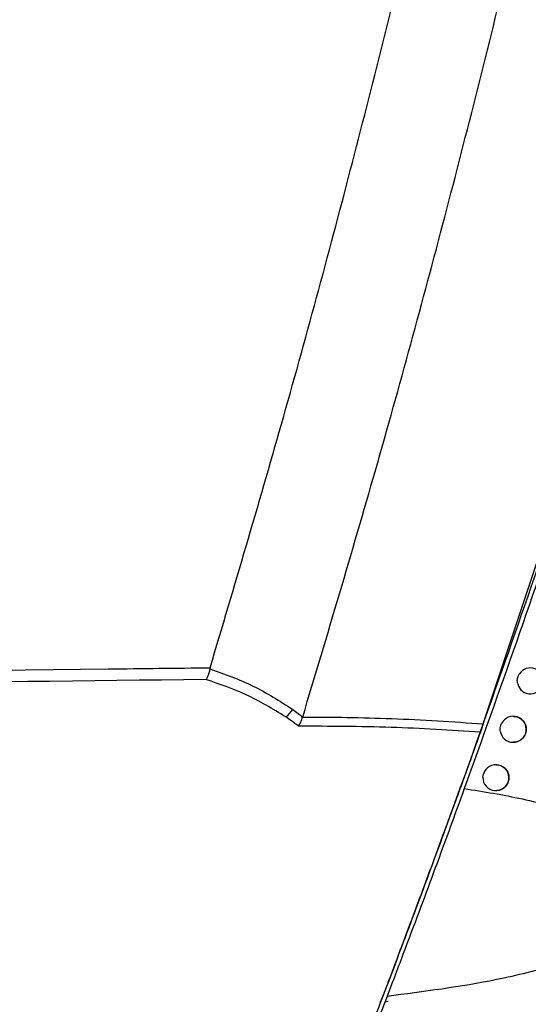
# Model space of a CAD drawing. Header units: millimetres. Extents: x -0.387 to 0.594, y -0.166 to 0.447.
# Tile 8 of 109: x -0.101 to -0.081, y 0.057 to 0.095. Entities that reach past the tile are written whole.
import ezdxf

# ---------------------------------------------------------------- set-up
doc = ezdxf.new("R2010")
doc.units = ezdxf.units.MM
doc.layers.add('FORMAT', color=7, linetype='Continuous')

msp = doc.modelspace()

# ---------------------------------------------------------------- linework, layer by layer
at = {"layer": 'FORMAT', "color": 7, "linetype": 'Continuous', "lineweight": 25}
for p, q in [((-0.08317, 0.067688), (-0.076324, 0.088313)), ((-0.093664, 0.069843), (-0.093674, 0.069798)), ((-0.090107, 0.06795), (-0.090108, 0.067946)), ((-0.084023, 0.065314), (-0.083968, 0.065464)), ((-0.083185, 0.065641), (-0.083164, 0.065768)), ((-0.08682, 0.05702), (-0.086956, 0.056992))]:
    msp.add_line(p, q, dxfattribs=at)
for centre, radius, start, end in [((-0.081363, 0.069339), 0.0004999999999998, 193.306287, 147.590519), ((-0.09122, 0.068648), 0.000832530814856, 303.638256, 330.879521), ((-0.082021, 0.067478), 0.0005, 187.459202, 153.227077), ((-0.082686, 0.06562), 0.0005, 177.642106, 162.850579)]:
    msp.add_arc(centre, radius, start, end, dxfattribs=at)
for points, knots in [([(-0.0901069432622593, 0.0679497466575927), (-0.0891628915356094, 0.0711026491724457), (-0.087253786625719, 0.0774785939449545), (-0.0846213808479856, 0.0871488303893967), (-0.0821511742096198, 0.0969424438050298), (-0.0798811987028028, 0.1067916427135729), (-0.0778093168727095, 0.1166829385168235), (-0.0759369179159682, 0.1266097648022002), (-0.0742636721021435, 0.1365706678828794), (-0.0727905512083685, 0.146570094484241), (-0.0712334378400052, 0.1588667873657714), (-0.0697735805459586, 0.1734813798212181), (-0.0686680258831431, 0.1904400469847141), (-0.0680965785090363, 0.2074602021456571), (-0.0682050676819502, 0.2188258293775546), (-0.0682593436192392, 0.2245119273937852)], [0, 0, 0, 0, 0.0622011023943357, 0.1257859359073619, 0.189396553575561, 0.2530847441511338, 0.3167987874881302, 0.3803835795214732, 0.4439938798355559, 0.5076814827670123, 0.5713950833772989, 0.6782397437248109, 0.785205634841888, 0.8925407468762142, 1, 1, 1, 1]), ([(-0.0936637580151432, 0.0698429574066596), (-0.0927367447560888, 0.0729596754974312), (-0.090850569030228, 0.0793012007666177), (-0.0882472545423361, 0.0889384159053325), (-0.0857979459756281, 0.0987374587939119), (-0.0835508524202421, 0.1085922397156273), (-0.0815043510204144, 0.1184891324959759), (-0.0796607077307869, 0.1284215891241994), (-0.0780195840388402, 0.1383880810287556), (-0.0765806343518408, 0.1483928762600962), (-0.075106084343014, 0.1603769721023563), (-0.0737557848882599, 0.1743566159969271), (-0.0727400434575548, 0.1903518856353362), (-0.072203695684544, 0.2064005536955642), (-0.072285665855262, 0.2171164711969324), (-0.0723266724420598, 0.2224772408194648)], [0, 0, 0, 0, 0.0630395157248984, 0.1282652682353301, 0.1935180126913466, 0.2588520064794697, 0.3242131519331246, 0.3894389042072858, 0.4546916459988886, 0.5200256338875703, 0.5853867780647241, 0.6887694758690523, 0.7922597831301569, 0.8960753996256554, 1, 1, 1, 1]), ([(-0.0763102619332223, 0.0883580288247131), (-0.0775170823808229, 0.0845206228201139), (-0.0799314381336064, 0.07684353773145), (-0.0826223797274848, 0.0692582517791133), (-0.0839682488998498, 0.0654644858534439)], [0, 0, 0, 0, 0.4998519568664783, 1, 1, 1, 1]), ([(-0.0763151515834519, 0.0878219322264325), (-0.0769082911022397, 0.085925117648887), (-0.078094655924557, 0.0821312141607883), (-0.0799616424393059, 0.0764670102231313), (-0.081886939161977, 0.0708207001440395), (-0.083228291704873, 0.0670759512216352), (-0.0838990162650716, 0.065203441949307)], [0, 0, 0, 0, 0.2499097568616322, 0.4998556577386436, 0.7499098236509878, 0.9999999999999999, 0.9999999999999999, 0.9999999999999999, 0.9999999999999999]), ([(-0.1480888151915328, 0.0692187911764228), (-0.1425863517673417, 0.0692838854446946), (-0.1257514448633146, 0.0694830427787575), (-0.1076097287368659, 0.0696885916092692), (-0.094970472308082, 0.0698284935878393), (-0.0936637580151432, 0.0698429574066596)], [0, 0, 0, 0, 0.3033062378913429, 0.9279720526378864, 1, 1, 1, 1]), ([(-0.0936743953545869, 0.069797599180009), (-0.0936855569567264, 0.0697414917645), (-0.0937078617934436, 0.0696293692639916), (-0.0937607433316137, 0.0694864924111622), (-0.0938017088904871, 0.06941645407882), (-0.0938235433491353, 0.0693900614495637), (-0.0938241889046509, 0.069389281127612)], [0, 0, 0, 0, 0.3211143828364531, 0.6417003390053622, 0.9894065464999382, 1, 1, 1, 1]), ([(-0.0936743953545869, 0.069797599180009), (-0.0931129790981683, 0.0696005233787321), (-0.0919985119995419, 0.0692093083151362), (-0.0909920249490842, 0.0685633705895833), (-0.0904925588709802, 0.0682428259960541)], [0, 0, 0, 0, 0.5037531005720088, 1, 1, 1, 1]), ([(-0.081849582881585, 0.0692236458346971), (-0.0818546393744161, 0.0692507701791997), (-0.0818648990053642, 0.0693058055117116), (-0.0818625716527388, 0.0693898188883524), (-0.0818471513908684, 0.0694729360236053), (-0.0818238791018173, 0.0695355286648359), (-0.081801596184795, 0.0695796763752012), (-0.0817906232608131, 0.0695976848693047), (-0.0817851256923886, 0.0696067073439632)], [0, 0, 0, 0, 0.2073039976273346, 0.4206200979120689, 0.6279239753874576, 0.841239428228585, 0.9204590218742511, 1, 1, 1, 1]), ([(-0.0938241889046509, 0.069389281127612), (-0.1029411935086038, 0.0692852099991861), (-0.1179397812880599, 0.0691140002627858), (-0.1360279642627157, 0.0688993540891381), (-0.1449991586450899, 0.068790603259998), (-0.148088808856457, 0.06875314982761)], [0, 0, 0, 0, 0.5040288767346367, 0.8291891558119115, 1, 1, 1, 1]), ([(-0.0907586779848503, 0.0679548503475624), (-0.0912586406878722, 0.0682583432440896), (-0.0922330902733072, 0.0688498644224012), (-0.0933031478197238, 0.0692126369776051), (-0.0938241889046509, 0.069389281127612)], [0, 0, 0, 0, 0.5130719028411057, 1, 1, 1, 1]), ([(-0.0904925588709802, 0.0682428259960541), (-0.0904198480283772, 0.0681898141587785), (-0.0902896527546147, 0.0680948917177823), (-0.090162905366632, 0.0679942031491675), (-0.0901069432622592, 0.0679497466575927)], [0, 0, 0, 0, 0.5584752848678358, 1, 1, 1, 1]), ([(-0.0902687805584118, 0.0675968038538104), (-0.0903591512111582, 0.0676663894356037), (-0.0905198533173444, 0.0677901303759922), (-0.0906859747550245, 0.0679047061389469), (-0.0907586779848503, 0.0679548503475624)], [0, 0, 0, 0, 0.5623489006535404, 1, 1, 1, 1]), ([(-0.0902687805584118, 0.0675968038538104), (-0.0902680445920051, 0.0675979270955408), (-0.0902623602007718, 0.0676066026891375), (-0.0902303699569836, 0.067657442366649), (-0.0901717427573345, 0.0677670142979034), (-0.0901294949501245, 0.0678858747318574), (-0.09010802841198, 0.0679462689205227)], [0, 0, 0, 0, 0.0123855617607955, 0.095662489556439, 0.5404969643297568, 0.9999999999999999, 0.9999999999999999, 0.9999999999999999, 0.9999999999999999]), ([(-0.09010802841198, 0.0679462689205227), (-0.0901080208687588, 0.0679462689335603), (-0.088968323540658, 0.0679482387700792), (-0.0866490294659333, 0.0679203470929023), (-0.0843426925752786, 0.0677665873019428), (-0.0831701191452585, 0.0676884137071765)], [0, 0, 0, 0, 3.2536323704e-06, 0.4915878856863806, 0.9999999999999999, 0.9999999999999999, 0.9999999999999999, 0.9999999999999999]), ([(-0.0820207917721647, 0.0679766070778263), (-0.0820024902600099, 0.0679766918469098), (-0.0819563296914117, 0.0679769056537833), (-0.081882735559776, 0.0679609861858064), (-0.081803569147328, 0.0679314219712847), (-0.0817298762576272, 0.0678879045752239), (-0.0816651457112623, 0.0678332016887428), (-0.0816100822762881, 0.0677677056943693), (-0.0815673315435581, 0.067694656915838), (-0.0815372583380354, 0.0676147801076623), (-0.0815212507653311, 0.0675319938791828), (-0.0815193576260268, 0.0674470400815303), (-0.0815315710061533, 0.0673639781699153), (-0.0815577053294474, 0.0672835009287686), (-0.0815964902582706, 0.0672093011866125), (-0.0816475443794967, 0.0671420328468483), (-0.0817085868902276, 0.0670847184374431), (-0.0817790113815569, 0.0670378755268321), (-0.0818557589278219, 0.0670039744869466), (-0.0819373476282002, 0.0669822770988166), (-0.0819929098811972, 0.0669797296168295), (-0.0820207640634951, 0.0669784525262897)], [0, 0, 0, 0, 0.0350185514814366, 0.088324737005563, 0.1431726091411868, 0.1965427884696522, 0.2514680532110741, 0.3046988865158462, 0.3594897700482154, 0.4124294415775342, 0.4669222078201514, 0.519553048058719, 0.5737208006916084, 0.6261751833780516, 0.6801490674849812, 0.7326445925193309, 0.7866496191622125, 0.8393812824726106, 0.893624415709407, 0.9466723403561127, 1, 1, 1, 1]), ([(-0.0832835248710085, 0.0673704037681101), (-0.0844249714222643, 0.0674415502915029), (-0.0867477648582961, 0.0675863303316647), (-0.0890817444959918, 0.0675932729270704), (-0.0902687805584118, 0.0675968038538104)], [0, 0, 0, 0, 0.4914111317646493, 1, 1, 1, 1]), ([(-0.0832835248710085, 0.0673704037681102), (-0.0835087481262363, 0.0667410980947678), (-0.0839336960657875, 0.0655537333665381), (-0.084446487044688, 0.0641486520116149), (-0.084687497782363, 0.0634882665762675)], [0, 0, 0, 0, 0.5300019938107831, 1, 1, 1, 1]), ([(-0.0831701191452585, 0.0676884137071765), (-0.083189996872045, 0.0676326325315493), (-0.0832312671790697, 0.0675168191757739), (-0.0832656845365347, 0.0674203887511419), (-0.0832835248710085, 0.0673704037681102)], [0, 0, 0, 0, 0.4816471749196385, 1, 1, 1, 1]), ([(-0.0825165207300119, 0.0674133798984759), (-0.0825188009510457, 0.0674408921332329), (-0.0825234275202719, 0.067496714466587), (-0.082513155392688, 0.067574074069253), (-0.0824944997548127, 0.0676438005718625), (-0.0824763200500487, 0.0676834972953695), (-0.0824671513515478, 0.0677035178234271)], [0, 0, 0, 0, 0.2768719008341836, 0.5617731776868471, 0.7789859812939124, 1, 1, 1, 1]), ([(-0.0826858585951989, 0.066118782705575), (-0.0826674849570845, 0.0661188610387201), (-0.082621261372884, 0.0661190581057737), (-0.0825476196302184, 0.0661031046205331), (-0.0824684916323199, 0.06607352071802), (-0.0823948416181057, 0.0660300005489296), (-0.0823301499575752, 0.0659753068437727), (-0.082275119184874, 0.0659098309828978), (-0.0822323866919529, 0.0658368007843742), (-0.0822023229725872, 0.0657569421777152), (-0.0821863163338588, 0.0656741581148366), (-0.0821844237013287, 0.0655891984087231), (-0.0821966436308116, 0.0655061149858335), (-0.0822227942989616, 0.0654256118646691), (-0.0822616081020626, 0.0653513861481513), (-0.0823127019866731, 0.06528409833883), (-0.0823737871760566, 0.0652267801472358), (-0.082444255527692, 0.0651799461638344), (-0.0825210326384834, 0.0651460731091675), (-0.0826025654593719, 0.0651244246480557), (-0.0826580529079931, 0.0651219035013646), (-0.0826858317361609, 0.0651206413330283)], [0, 0, 0, 0, 0.0351498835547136, 0.0884285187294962, 0.1432482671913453, 0.196587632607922, 0.2514806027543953, 0.3046915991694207, 0.3594608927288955, 0.4124014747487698, 0.4668939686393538, 0.5195464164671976, 0.5737357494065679, 0.6262224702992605, 0.6802298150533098, 0.7327536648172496, 0.786788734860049, 0.8395322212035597, 0.8937887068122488, 0.9468271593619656, 1, 1, 1, 1]), ([(-0.0838990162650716, 0.065203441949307), (-0.0831530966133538, 0.0650840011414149), (-0.0816623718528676, 0.0648452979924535), (-0.079660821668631, 0.0642888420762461), (-0.0780512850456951, 0.0636107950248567), (-0.0770522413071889, 0.0629275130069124), (-0.0765439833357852, 0.0622971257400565), (-0.0763349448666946, 0.0617784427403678), (-0.0763362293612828, 0.0612668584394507), (-0.0765404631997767, 0.0607200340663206), (-0.0771059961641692, 0.0600166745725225), (-0.0783984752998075, 0.0591679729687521), (-0.0803323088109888, 0.0584011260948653), (-0.0832541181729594, 0.0576794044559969), (-0.0854569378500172, 0.0573988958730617), (-0.0868667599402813, 0.0572193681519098)], [0, 0, 0, 0, 0.1086404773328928, 0.2171186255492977, 0.2988867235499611, 0.3606459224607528, 0.3897569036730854, 0.4145454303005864, 0.4395137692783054, 0.4609858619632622, 0.4970256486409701, 0.5670005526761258, 0.6812278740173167, 0.7959833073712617, 1, 1, 1, 1]), ([(-0.0838990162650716, 0.065203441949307), (-0.0842169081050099, 0.0643292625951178), (-0.0845993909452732, 0.0632774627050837), (-0.0851974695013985, 0.0616575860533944), (-0.0856495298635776, 0.0604415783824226), (-0.0862597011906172, 0.058815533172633), (-0.0866526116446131, 0.0577824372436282), (-0.0868667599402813, 0.0572193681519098)], [0, 0, 0, 0, 0.3356468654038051, 0.4038454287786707, 0.5902669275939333, 0.776682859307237, 1, 1, 1, 1]), ([(-0.0846413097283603, 0.0636143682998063), (-0.0845205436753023, 0.0639448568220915), (-0.0843119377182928, 0.0645157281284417), (-0.0841084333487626, 0.0650773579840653), (-0.0840227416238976, 0.0653138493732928)], [0, 0, 0, 0, 0.5789194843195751, 1, 1, 1, 1]), ([(-0.0864363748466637, 0.0587873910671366), (-0.0862251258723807, 0.0593483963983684), (-0.0858036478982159, 0.0604676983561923), (-0.0851953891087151, 0.0621048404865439), (-0.0848151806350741, 0.0631406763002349), (-0.0846413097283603, 0.0636143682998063)], [0, 0, 0, 0, 0.3528885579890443, 0.7040732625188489, 1, 1, 1, 1]), ([(-0.0846874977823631, 0.0634882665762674), (-0.0848812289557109, 0.0629610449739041), (-0.085255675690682, 0.0619420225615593), (-0.0858302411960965, 0.0603975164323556), (-0.0861981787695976, 0.0594198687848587), (-0.0863827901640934, 0.0589293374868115)], [0, 0, 0, 0, 0.3481685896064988, 0.6729458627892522, 1, 1, 1, 1]), ([(-0.0863827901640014, 0.0589293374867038), (-0.0865533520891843, 0.0584786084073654), (-0.0868984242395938, 0.0575667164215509), (-0.0873912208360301, 0.0562783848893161), (-0.0876845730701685, 0.0555182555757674), (-0.0878321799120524, 0.0551357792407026)], [0, 0, 0, 0, 0.32686520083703, 0.6612969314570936, 1, 1, 1, 1]), ([(-0.0864363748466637, 0.0587873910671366), (-0.0865601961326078, 0.0584601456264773), (-0.0867670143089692, 0.0579135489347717), (-0.0869702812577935, 0.0573805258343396), (-0.087051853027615, 0.057166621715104)], [0, 0, 0, 0, 0.5986963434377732, 1, 1, 1, 1]), ([(-0.0868667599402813, 0.0572193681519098), (-0.0879715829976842, 0.0543623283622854), (-0.0899016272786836, 0.0493712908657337), (-0.0919512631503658, 0.0444281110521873), (-0.0928276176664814, 0.0423145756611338)], [0, 0, 0, 0, 0.572434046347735, 1, 1, 1, 1]), ([(-0.0871321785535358, 0.0569563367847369), (-0.0871086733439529, 0.0570178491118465), (-0.0870812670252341, 0.0570895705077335), (-0.0870555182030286, 0.0571570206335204), (-0.087051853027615, 0.057166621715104)], [0, 0, 0, 0, 0.8576565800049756, 0.9999999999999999, 0.9999999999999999, 0.9999999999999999, 0.9999999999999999])]:
    msp.add_open_spline(points, degree=3, knots=knots, dxfattribs=at)

doc.saveas('drawing.dxf')
